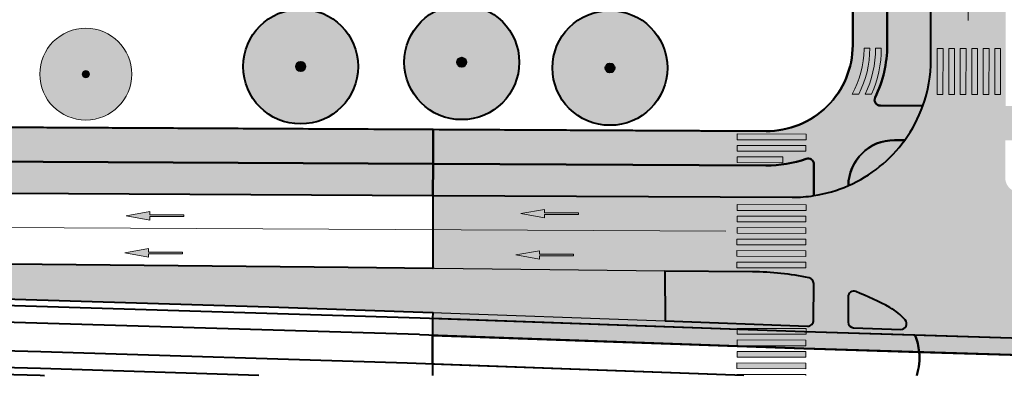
# Model space of a CAD drawing. Header units: metres. Extents: x 118946 to 119657, y 483154 to 483542.
# Tile 5 of 73: x 119101 to 119187, y 483154 to 483185. Entities that reach past the tile are written whole.
import ezdxf

# ---------------------------------------------------------------- set-up
doc = ezdxf.new("R2010")
doc.units = ezdxf.units.M
doc.header["$LTSCALE"] = 500
doc.header["$MEASUREMENT"] = 0
for name, color, linetype, lineweight in [('B-PV-GR-BOOM-S', 95, 'Continuous', 40), ('N-PV-GR-BOOM-S', 89, 'Continuous', 0), ('N-PV-VH-KANTOPSLUITING_OPSLUITBAND_100X200-G', 8, 'Continuous', 0), ('N-PV-VH-KANTOPSLUITING_TROTTOIRBAND_180 200-G', 8, 'Continuous', 0), ('N-PV-VH-KANTOPSLUITING_TROTTOIRBAND_280 300-G', 8, 'Continuous', 0), ('N-PV-VW-VERKEER_OPENBAARVERVOER_SPOOR TRAM-G', 8, 'Continuous', 40)]:
    doc.layers.add(name, color=color, linetype=linetype, lineweight=lineweight)
for name, color, linetype, lineweight, true_color in [('N-PV-AL-FILL_FIETSPAD-O', 7, 'Continuous', 40, 0xe67777), ('N-PV-AL-FILL_VERHARDING-O', 7, 'Continuous', 40, 0xe8e8e8), ('N-PV-AL-FILL_WEG-O', 7, 'Continuous', 40, 0xc8c8c8), ('N-PV-AL-FUNCTIE-G', 7, 'Continuous', 30, 0xc1c4c3), ('N-PV-VW-MARKERING_DWARS_OVERSTEEK_VOETGANGERS-G', 7, 'Continuous', 0, 0xfafafa), ('N-PV-VW-MARKERING_LANGS_STREEP_13_010-G', 7, 'Continuous', 0, 0xfafafa), ('N-PV-VW-MARKERING_PIJL-S', 7, 'Continuous', 0, 0xfafafa)]:
    doc.layers.add(name, color=color, linetype=linetype, lineweight=lineweight, true_color=true_color)

# ---------------------------------------------------------------- blocks, each defined once
blk = doc.blocks.new('N-SVW-MARKERING_PIJL_RD_5.0')
at = {"layer": 'N-PV-VW-MARKERING_PIJL-S'}
blk.add_hatch(color=256, dxfattribs=at).paths.add_polyline_path([(2.95, -0.375), (2.95, -0.075), (0, -0.075), (0, 0.075), (2.95, 0.075), (2.95, 0.375), (5, 0)])
for p, q in [((0, 0.075), (2.95, 0.075)), ((0, -0.075), (0, 0.075)), ((2.95, 0.375), (2.95, 0.075)), ((5, 0), (2.95, 0.375)), ((5, 0), (2.95, -0.375)), ((0, -0.075), (2.95, -0.075)), ((2.95, -0.075), (2.95, -0.375))]:
    blk.add_line(p, q, dxfattribs=at)
blk = doc.blocks.new('SGR-BOOM001_BOVENAANZICHT')
at = {"layer": 'B-PV-GR-BOOM-S', "ltscale": 0.001, "transparency": 33554585}
h = blk.add_hatch(color=256, dxfattribs=at)
edge = h.paths.add_edge_path()
edge.add_arc((0, 0), 5, 0, 360)
h = blk.add_hatch(color=256, dxfattribs=at)
edge = h.paths.add_edge_path()
edge.add_arc((0, 0), 0.4, 0, 360)
for radius in [5, 0.4]:
    blk.add_circle((0, 0), radius, dxfattribs=at)
blk = doc.blocks.new('SGR-BOOM001_BOVENAANZICHT_3')
at = {"layer": 'N-PV-GR-BOOM-S', "ltscale": 0.000918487, "transparency": 33554585}
h = blk.add_hatch(color=256, dxfattribs=at)
edge = h.paths.add_edge_path()
edge.add_arc((0, 0), 5, 0, 360)
h = blk.add_hatch(color=256, dxfattribs=at)
edge = h.paths.add_edge_path()
edge.add_arc((0, 0), 0.4, 0, 360)
for radius in [5, 0.4]:
    blk.add_circle((0, 0), radius, dxfattribs=at)

msp = doc.modelspace()

# ---------------------------------------------------------------- hatches: boundary and pattern name
at = {"layer": 'N-PV-AL-FILL_FIETSPAD-O', "ltscale": 0.001}
for points in [[(119173.314, 483170.929, -0.412127), (119177.323, 483174.892), (119178.216, 483174.89, 0.070882), (119179.792, 483177.886), (119176.096, 483177.895, -0.552307), (119175.647, 483178.612, 0.112383), (119176.691, 483183.155), (119176.872, 483263.91), (119173.872, 483263.917), (119173.692, 483183.161, -0.415065), (119166.153, 483175.678), (119137.195, 483175.827), (119137.188, 483172.827), (119166.138, 483172.678, 0.085491), (119169.653, 483173.265, -0.517129), (119170.318, 483172.792), (119170.312, 483170.056, 0.065416)], [(119057.064, 483172.257, -0.40871), (119058.069, 483173.234), (119137.188, 483172.827), (119137.195, 483175.827), (119058.084, 483176.233), (119051.226, 483175.835), (119037.489, 483175.905), (119037.476, 483172.905), (119051.211, 483172.835, -0.419679), (119052.204, 483171.81), (119052.172, 483170.504), (119057.021, 483170.487)]]:
    msp.add_hatch(color=256, dxfattribs=at).paths.add_polyline_path(points)
at = {"layer": 'N-PV-AL-FILL_VERHARDING-O', "ltscale": 0.001}
for points in [[(119179.957, 483302.057, 0.414213), (119176.95, 483299.064), (119176.945, 483296.88), (119176.691, 483183.155, -0.112383), (119175.647, 483178.612, 0.552307), (119176.096, 483177.895), (119179.792, 483177.886, 0.085269), (119180.489, 483181.89), (119180.791, 483302.055)], [(119178.216, 483174.89), (119177.323, 483174.892, 0.412127), (119173.314, 483170.929, 0.13364)], [(119058.069, 483173.234, 0.40871), (119057.064, 483172.257), (119057.021, 483170.487), (119058.52, 483170.481), (119063.526, 483170.455), (119087.212, 483170.334), (119100.204, 483170.267), (119137.182, 483170.077), (119137.188, 483172.827)], [(119168.427, 483169.917, 0.039443), (119170.312, 483170.056), (119170.318, 483172.792, 0.517129), (119169.653, 483173.265, -0.085491), (119166.138, 483172.678), (119137.188, 483172.827), (119137.182, 483170.077)], [(119164.975, 483163.422), (119157.347, 483163.473), (119157.368, 483159.142), (119169.77, 483158.693, 0.42418), (119170.288, 483159.192), (119170.295, 483162.416, 0.356454), (119169.896, 483162.907, 0.049585)], [(119173.976, 483161.697, 0.528104), (119173.293, 483161.233), (119173.288, 483159.049, 0.404317), (119173.77, 483158.549), (119177.866, 483158.4, 0.657208), (119178.26, 483159.229, 0.086972), (119176.917, 483160.313, 0.032529)]]:
    msp.add_hatch(color=256, dxfattribs=at).paths.add_polyline_path(points)
at = {"layer": 'N-PV-AL-FILL_WEG-O', "ltscale": 0.001}
h = msp.add_hatch(color=256, dxfattribs=at)
h.paths.add_polyline_path([(119168.427, 483169.917), (119137.182, 483170.077), (119137.168, 483163.705), (119157.347, 483163.473), (119164.975, 483163.422, -0.049585), (119169.896, 483162.907, -0.356454), (119170.295, 483162.416), (119170.288, 483159.192, -0.42418), (119169.77, 483158.693), (119157.368, 483159.142), (119137.159, 483159.867), (119137.158, 483159.351), (119169.49, 483158.203), (119179.095, 483157.91), (119189.384, 483157.597), (119192.953, 483157.503), (119196.523, 483157.423), (119200.093, 483157.36), (119201.32, 483157.344, -0.272832), (119207.256, 483160.825), (119207.517, 483160.825), (119215.444, 483160.807), (119264.3, 483160.698), (119267.679, 483161.108), (119267.698, 483169.69), (119215.464, 483169.807), (119207.962, 483169.824, -0.414214), (119195.989, 483181.85), (119195.991, 483182.853), (119196.011, 483191.692), (119189.511, 483191.707), (119189.491, 483182.868), (119189.48, 483177.864), (119186.98, 483177.87), (119186.991, 483182.874), (119187.011, 483191.712), (119180.513, 483191.727), (119180.489, 483181.89, -0.415065)])
h.paths.add_polyline_path([(119189.458, 483171.602, -1), (119186.958, 483171.608), (119186.97, 483174.868), (119189.47, 483174.863)])
h.paths.add_polyline_path([(119173.293, 483161.233, -0.528104), (119173.976, 483161.697, -0.032529), (119176.917, 483160.313, -0.086972), (119178.26, 483159.229, -0.657208), (119177.866, 483158.4), (119173.77, 483158.549, -0.404317), (119173.288, 483159.049)])
for points in [[(119179.095, 483157.91), (119169.49, 483158.203), (119137.158, 483159.351), (119137.155, 483157.88), (119169.442, 483156.734), (119179.477, 483156.428, 0.07698)], [(119201.32, 483157.344), (119200.093, 483157.36), (119196.523, 483157.423), (119192.953, 483157.503), (119189.384, 483157.597), (119179.095, 483157.91, -0.07698), (119179.477, 483156.428), (119189.342, 483156.128), (119192.917, 483156.033), (119196.494, 483155.953), (119200.07, 483155.89), (119200.718, 483155.881, -0.058546)]]:
    msp.add_hatch(color=256, dxfattribs=at).paths.add_polyline_path(points)
at = {"layer": 'N-PV-AL-FUNCTIE-G', "ltscale": 0.001}
msp.add_hatch(color=256, dxfattribs=at).paths.add_polyline_path([(119157.368, 483159.142), (119136.316, 483159.898), (119122.938, 483160.376), (119100.811, 483161.037), (119067.72, 483161.888), (119067.708, 483164.408), (119129.813, 483163.79), (119157.347, 483163.473)])
at = {"layer": 'N-PV-VW-MARKERING_DWARS_OVERSTEEK_VOETGANGERS-G'}
for color, points in [(256, [(119175.175, 483182.893), (119174.675, 483182.895), (119174.675, 483182.808, -0.128501), (119173.644, 483178.897), (119174.212, 483178.896, 0.122771)]), (256, [(119176.175, 483182.891), (119175.675, 483182.892, -0.115375), (119174.771, 483178.894), (119175.323, 483178.893, 0.108852)]), (253, [(119181.039, 483178.861), (119181.048, 483182.861), (119181.548, 483182.861), (119181.539, 483178.861)]), (253, [(119182.039, 483178.861), (119182.048, 483182.861), (119182.548, 483182.861), (119182.539, 483178.861)]), (253, [(119183.039, 483178.861), (119183.048, 483182.861), (119183.548, 483182.861), (119183.539, 483178.861)]), (253, [(119184.039, 483178.861), (119184.048, 483182.861), (119184.548, 483182.861), (119184.539, 483178.861)]), (253, [(119185.039, 483178.861), (119185.048, 483182.861), (119185.548, 483182.861), (119185.539, 483178.861)]), (253, [(119186.039, 483178.861), (119186.048, 483182.861), (119186.548, 483182.861), (119186.539, 483178.861)]), (253, [(119169.628, 483174.918), (119163.632, 483174.931), (119163.633, 483175.431), (119169.629, 483175.418)]), (253, [(119169.626, 483173.918), (119163.629, 483173.931), (119163.631, 483174.431), (119169.627, 483174.418)]), (253, [(119167.612, 483172.923), (119163.627, 483172.931), (119163.628, 483173.431), (119167.613, 483173.422)]), (253, [(119169.628, 483168.763), (119163.632, 483168.775), (119163.633, 483169.275), (119169.629, 483169.263)]), (253, [(119169.626, 483167.763), (119163.629, 483167.775), (119163.631, 483168.275), (119169.627, 483168.263)]), (253, [(119169.623, 483166.763), (119163.627, 483166.775), (119163.628, 483167.275), (119169.624, 483167.263)]), (253, [(119169.621, 483165.763), (119163.625, 483165.775), (119163.626, 483166.275), (119169.622, 483166.263)]), (253, [(119169.619, 483164.763), (119163.623, 483164.775), (119163.624, 483165.275), (119169.62, 483165.263)]), (253, [(119169.617, 483163.763), (119163.621, 483163.775), (119163.622, 483164.275), (119169.618, 483164.263)]), (253, [(119169.628, 483157.976), (119163.632, 483157.988), (119163.633, 483158.488), (119169.629, 483158.476)]), (253, [(119169.626, 483156.976), (119163.629, 483156.988), (119163.631, 483157.488), (119169.627, 483157.476)]), (253, [(119169.623, 483155.976), (119163.627, 483155.988), (119163.628, 483156.488), (119169.624, 483156.476)]), (253, [(119169.621, 483154.976), (119163.625, 483154.988), (119163.626, 483155.488), (119169.622, 483155.476)])]:
    msp.add_hatch(color=color, dxfattribs=at).paths.add_polyline_path(points)

# ---------------------------------------------------------------- linework, layer by layer
at = {"layer": 'N-PV-AL-FILL_FIETSPAD-O', "ltscale": 0.001, "flags": 128}
for points in [[(119173.314, 483170.929, -0.412127), (119177.323, 483174.892), (119178.216, 483174.89, 0.070882), (119179.792, 483177.886), (119176.096, 483177.895, -0.552307), (119175.647, 483178.612, 0.112383), (119176.691, 483183.155), (119176.872, 483263.91), (119173.872, 483263.917), (119173.692, 483183.161, -0.415065), (119166.153, 483175.678), (119137.195, 483175.827), (119137.188, 483172.827), (119166.138, 483172.678, 0.085491), (119169.653, 483173.265, -0.517129), (119170.318, 483172.792), (119170.312, 483170.056, 0.065416), (119173.314, 483170.929)], [(119057.064, 483172.257, -0.40871), (119058.069, 483173.234), (119137.188, 483172.827), (119137.195, 483175.827), (119058.084, 483176.233), (119051.226, 483175.835), (119037.489, 483175.905), (119037.476, 483172.905), (119051.211, 483172.835, -0.419679), (119052.204, 483171.81), (119052.172, 483170.504), (119057.021, 483170.487), (119057.064, 483172.257)]]:
    msp.add_lwpolyline(points, format="xyb", close=True, dxfattribs=at)
at = {"layer": 'N-PV-AL-FILL_VERHARDING-O', "ltscale": 0.001, "flags": 128}
for points in [[(119179.957, 483302.057, 0.414213), (119176.95, 483299.064), (119176.945, 483296.88), (119176.691, 483183.155, -0.112383), (119175.647, 483178.612, 0.552307), (119176.096, 483177.895), (119179.792, 483177.886, 0.085269), (119180.489, 483181.89), (119180.791, 483302.055), (119179.957, 483302.057)], [(119178.216, 483174.89), (119177.323, 483174.892, 0.412127), (119173.314, 483170.929, 0.13364), (119178.216, 483174.89)], [(119058.069, 483173.234, 0.40871), (119057.064, 483172.257), (119057.021, 483170.487), (119058.52, 483170.481), (119063.526, 483170.455), (119087.212, 483170.334), (119100.204, 483170.267), (119137.182, 483170.077), (119137.188, 483172.827), (119058.069, 483173.234)], [(119168.427, 483169.917, 0.039443), (119170.312, 483170.056), (119170.318, 483172.792, 0.517129), (119169.653, 483173.265, -0.085491), (119166.138, 483172.678), (119137.188, 483172.827), (119137.182, 483170.077), (119168.427, 483169.917)], [(119164.975, 483163.422), (119157.347, 483163.473), (119157.368, 483159.142), (119169.77, 483158.693, 0.42418), (119170.288, 483159.192), (119170.295, 483162.416, 0.356454), (119169.896, 483162.907, 0.049585), (119164.975, 483163.422)], [(119173.976, 483161.697, 0.528104), (119173.293, 483161.233), (119173.288, 483159.049, 0.404317), (119173.77, 483158.549), (119177.866, 483158.4, 0.657208), (119178.26, 483159.229, 0.086972), (119176.917, 483160.313, 0.032529), (119173.976, 483161.697)]]:
    msp.add_lwpolyline(points, format="xyb", close=True, dxfattribs=at)
msp.add_lwpolyline([(119051.226, 483175.835), (119058.084, 483176.233), (119166.153, 483175.678, 0.415065), (119173.692, 483183.161), (119173.954, 483300.769, 0.064794)], format="xyb", dxfattribs=at)
at = {"layer": 'N-PV-AL-FILL_WEG-O', "ltscale": 0.001, "flags": 128}
for points in [[(119052.172, 483170.504), (119057.021, 483170.487), (119058.52, 483170.481), (119063.526, 483170.455), (119087.212, 483170.334), (119100.204, 483170.267), (119137.182, 483170.077), (119137.168, 483163.705), (119129.813, 483163.79), (119067.708, 483164.408), (119062.477, 483164.426, 0.126221), (119057.658, 483163.183, 0.769729), (119057.932, 483162.056), (119067.72, 483161.888), (119100.811, 483161.037), (119122.938, 483160.376), (119136.316, 483159.898), (119137.159, 483159.867), (119137.158, 483159.351), (119137.155, 483157.88), (119137.149, 483155.379), (119137.147, 483154.404)], [(119164.227, 483154.404), (119137.149, 483155.379), (119137.155, 483157.88), (119169.442, 483156.734), (119179.477, 483156.428, -0.10284), (119179.259, 483154.404)], [(119179.259, 483154.404, 0.10284), (119179.477, 483156.428), (119189.342, 483156.128), (119192.917, 483156.033), (119196.494, 483155.953), (119200.07, 483155.89), (119200.718, 483155.881, 0.055404), (119200.475, 483154.404)], [(119056.696, 483154.404), (119056.698, 483155.28, -0.419727), (119056.953, 483155.53), (119067.633, 483155.305), (119103.022, 483154.416), (119103.404, 483154.404)]]:
    msp.add_lwpolyline(points, format="xyb", dxfattribs=at)
for points in [[(119179.095, 483157.91), (119169.49, 483158.203), (119137.158, 483159.351), (119137.155, 483157.88), (119169.442, 483156.734), (119179.477, 483156.428, 0.07698), (119179.095, 483157.91)], [(119201.32, 483157.344), (119200.093, 483157.36), (119196.523, 483157.423), (119192.953, 483157.503), (119189.384, 483157.597), (119179.095, 483157.91, -0.07698), (119179.477, 483156.428), (119189.342, 483156.128), (119192.917, 483156.033), (119196.494, 483155.953), (119200.07, 483155.89), (119200.718, 483155.881, -0.058546), (119201.32, 483157.344)]]:
    msp.add_lwpolyline(points, format="xyb", close=True, dxfattribs=at)
msp.add_lwpolyline([(119164.227, 483154.404), (119137.149, 483155.379), (119137.147, 483154.404)], dxfattribs=at)
at = {"layer": 'N-PV-AL-FUNCTIE-G', "ltscale": 0.001, "flags": 128}
msp.add_lwpolyline([(119067.708, 483164.408), (119067.72, 483161.888), (119100.811, 483161.037), (119122.938, 483160.376), (119136.316, 483159.898), (119157.368, 483159.142), (119157.347, 483163.473), (119129.813, 483163.79), (119067.708, 483164.408)], close=True, dxfattribs=at)
msp.add_lwpolyline([(119103.404, 483154.404), (119103.022, 483154.416), (119067.633, 483155.305), (119067.637, 483154.404)], dxfattribs=at)
at = {"layer": 'N-PV-VH-KANTOPSLUITING_OPSLUITBAND_100X200-G'}
for p, q in [((119173.954, 483300.769), (119173.692, 483183.161)), ((119176.691, 483183.155), (119176.95, 483299.064)), ((119179.792, 483177.886), (119176.096, 483177.895)), ((119166.153, 483175.678), (119058.084, 483176.233)), ((119177.323, 483174.892), (119178.216, 483174.89)), ((119058.069, 483173.234), (119166.138, 483172.678)), ((119170.318, 483172.792), (119170.312, 483170.056)), ((119170.295, 483162.416), (119170.288, 483159.192))]:
    msp.add_line(p, q, dxfattribs=at)
at = {"layer": 'N-PV-VH-KANTOPSLUITING_OPSLUITBAND_100X200-G', "extrusion": (0, 0, -1)}
for centre, radius, start, end in [((-119166.192, 483183.178), 7.5, 180.12788, 270.29434), ((-119176.097, 483178.395), 0.5, 270.12788, 25.77666), ((-119177.314, 483170.892), 4, 0.5364, 90.12788), ((-119169.818, 483172.793), 0.5, 70.74873, 180.12788)]:
    msp.add_arc(centre, radius, start, end, dxfattribs=at)
at = {"layer": 'N-PV-VH-KANTOPSLUITING_OPSLUITBAND_100X200-G'}
for start, end in [(334.22334, 359.87212), (269.70566, 289.25127)]:
    msp.add_arc((119166.192, 483183.178), 10.5, start, end, dxfattribs=at)
at = {"layer": 'N-PV-VH-KANTOPSLUITING_TROTTOIRBAND_180 200-G'}
for p, q in [((119157.347, 483163.473), (119164.975, 483163.422)), ((119173.288, 483159.049), (119173.293, 483161.233)), ((119169.77, 483158.693), (119157.368, 483159.142)), ((119177.866, 483158.4), (119173.77, 483158.549))]:
    msp.add_line(p, q, dxfattribs=at)
at = {"layer": 'N-PV-VH-KANTOPSLUITING_TROTTOIRBAND_180 200-G', "flags": 128}
msp.add_lwpolyline([(119157.368, 483159.142), (119136.316, 483159.898), (119122.938, 483160.376), (119100.811, 483161.037), (119067.72, 483161.888), (119067.708, 483164.408), (119129.813, 483163.79), (119157.347, 483163.473), (119157.368, 483159.142)], close=True, dxfattribs=at)
msp.add_lwpolyline([(119067.637, 483154.404), (119067.633, 483155.305), (119103.022, 483154.416), (119103.404, 483154.404)], dxfattribs=at)
at = {"layer": 'N-PV-VH-KANTOPSLUITING_TROTTOIRBAND_180 200-G', "extrusion": (0, 0, -1)}
for centre, radius, start, end in [((-119164.845, 483138.415), 25.007, 90.29795, 101.65269), ((-119169.795, 483162.418), 0.5, 101.65269, 180.12788), ((-119173.793, 483161.232), 0.5, 0.12788, 111.48281), ((-119164.817, 483138.427), 25.007, 111.48281, 118.93527), ((-119174.497, 483155.937), 5, 118.93527, 138.8178), ((-119169.788, 483159.193), 0.5, 180.12788, 272.07069), ((-119173.788, 483159.048), 0.5, 272.07069, 0.12788), ((-119177.884, 483158.9), 0.5, 138.8178, 272.07069)]:
    msp.add_arc(centre, radius, start, end, dxfattribs=at)
at = {"layer": 'N-PV-VH-KANTOPSLUITING_TROTTOIRBAND_280 300-G', "flags": 128}
msp.add_lwpolyline([(119180.801, 483305.919), (119180.489, 483181.89, -0.415065), (119168.427, 483169.917), (119063.526, 483170.455), (119058.52, 483170.481), (118998.087, 483170.702, -0.027767), (118987.008, 483171.358), (118983.468, 483171.766), (118969.407, 483173.327, 0.027756), (118958.33, 483173.937), (118946.307, 483173.939)], format="xyb", dxfattribs=at)
at = {"layer": 'N-PV-VW-MARKERING_DWARS_OVERSTEEK_VOETGANGERS-G', "flags": 128}
for points in [[(119175.175, 483182.893), (119174.675, 483182.895), (119174.675, 483182.808, -0.128501), (119173.644, 483178.897), (119174.212, 483178.896, 0.122771), (119175.175, 483182.893)], [(119176.175, 483182.891), (119175.675, 483182.892, -0.115375), (119174.771, 483178.894), (119175.323, 483178.893, 0.108852), (119176.175, 483182.891)]]:
    msp.add_lwpolyline(points, format="xyb", close=True, dxfattribs=at)
for points in [[(119181.048, 483182.861), (119181.039, 483178.861), (119181.539, 483178.861), (119181.548, 483182.861), (119181.048, 483182.861)], [(119182.048, 483182.861), (119182.039, 483178.861), (119182.539, 483178.861), (119182.548, 483182.861), (119182.048, 483182.861)], [(119183.048, 483182.861), (119183.039, 483178.861), (119183.539, 483178.861), (119183.548, 483182.861), (119183.048, 483182.861)], [(119184.048, 483182.861), (119184.039, 483178.861), (119184.539, 483178.861), (119184.548, 483182.861), (119184.048, 483182.861)], [(119185.048, 483182.861), (119185.039, 483178.861), (119185.539, 483178.861), (119185.548, 483182.861), (119185.048, 483182.861)], [(119186.048, 483182.861), (119186.039, 483178.861), (119186.539, 483178.861), (119186.548, 483182.861), (119186.048, 483182.861)], [(119163.632, 483174.931), (119169.628, 483174.918), (119169.629, 483175.418), (119163.633, 483175.431), (119163.632, 483174.931)], [(119163.629, 483173.931), (119169.626, 483173.918), (119169.627, 483174.418), (119163.631, 483174.431), (119163.629, 483173.931)], [(119163.627, 483172.931), (119167.612, 483172.923), (119167.613, 483173.422), (119163.628, 483173.431), (119163.627, 483172.931)], [(119163.632, 483168.775), (119169.628, 483168.763), (119169.629, 483169.263), (119163.633, 483169.275), (119163.632, 483168.775)], [(119163.629, 483167.775), (119169.626, 483167.763), (119169.627, 483168.263), (119163.631, 483168.275), (119163.629, 483167.775)], [(119163.627, 483166.775), (119169.623, 483166.763), (119169.624, 483167.263), (119163.628, 483167.275), (119163.627, 483166.775)], [(119163.625, 483165.775), (119169.621, 483165.763), (119169.622, 483166.263), (119163.626, 483166.275), (119163.625, 483165.775)], [(119163.623, 483164.775), (119169.619, 483164.763), (119169.62, 483165.263), (119163.624, 483165.275), (119163.623, 483164.775)], [(119163.621, 483163.775), (119169.617, 483163.763), (119169.618, 483164.263), (119163.622, 483164.275), (119163.621, 483163.775)], [(119163.632, 483157.988), (119169.628, 483157.976), (119169.629, 483158.476), (119163.633, 483158.488), (119163.632, 483157.988)], [(119163.629, 483156.988), (119169.626, 483156.976), (119169.627, 483157.476), (119163.631, 483157.488), (119163.629, 483156.988)], [(119163.627, 483155.988), (119169.623, 483155.976), (119169.624, 483156.476), (119163.628, 483156.488), (119163.627, 483155.988)], [(119163.625, 483154.988), (119169.621, 483154.976), (119169.622, 483155.476), (119163.626, 483155.488), (119163.625, 483154.988)]]:
    msp.add_lwpolyline(points, close=True, dxfattribs=at)
msp.add_lwpolyline([(119169.62, 483154.404), (119169.62, 483154.476), (119163.624, 483154.488), (119163.624, 483154.404)], dxfattribs=at)
at = {"layer": 'N-PV-VW-MARKERING_LANGS_STREEP_13_010-G'}
for p, q in [((119183.746, 483185.31), (119183.994, 483296.48)), ((119065.483, 483167.455), (119162.649, 483166.956))]:
    msp.add_line(p, q, dxfattribs=at)
at = {"layer": 'N-PV-VW-VERKEER_OPENBAARVERVOER_SPOOR TRAM-G', "ltscale": 0.001, "flags": 128}
for points in [[(119136.068, 483159.396), (119100.795, 483160.463), (119070.193, 483161.249), (119039.587, 483161.892), (119038.568, 483161.909)], [(119136.018, 483157.971), (119100.754, 483159.013), (119070.159, 483159.799), (119039.56, 483160.442), (119038.544, 483160.459)], [(119234.238, 483157.192), (119207.233, 483157.279), (119203.663, 483157.312), (119200.093, 483157.36), (119196.523, 483157.423), (119192.953, 483157.503), (119189.384, 483157.597), (119169.49, 483158.203), (119136.068, 483159.39)], [(119134.953, 483155.457), (119103.079, 483156.44), (119072.49, 483157.228), (119041.898, 483157.871), (119038.606, 483157.926)], [(119234.233, 483155.722), (119207.224, 483155.809), (119203.646, 483155.842), (119200.07, 483155.89), (119196.494, 483155.953), (119192.917, 483156.033), (119189.342, 483156.128), (119169.442, 483156.734), (119136.016, 483157.921)], [(119122.042, 483154.404), (119103.038, 483154.991), (119072.456, 483155.779), (119041.871, 483156.422), (119038.582, 483156.476)], [(119164.227, 483154.404), (119134.953, 483155.458)]]:
    msp.add_lwpolyline(points, dxfattribs=at)

# ---------------------------------------------------------------- block references
at = {"layer": 'B-PV-GR-BOOM-S', "ltscale": 0.001, "transparency": 33554585}
for p in [(119139.684, 483181.676), (119125.678, 483181.302), (119152.576, 483181.18)]:
    msp.add_blockref('SGR-BOOM001_BOVENAANZICHT', p, dxfattribs=at)
at = {"layer": 'N-PV-GR-BOOM-S', "ltscale": 0.000918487, "transparency": 33554585, "xscale": 0.8, "yscale": 0.8, "zscale": 0.8}
msp.add_blockref('SGR-BOOM001_BOVENAANZICHT_3', (119106.99, 483180.639), dxfattribs=at)
at = {"layer": 'N-PV-VW-MARKERING_PIJL-S', "rotation": 179.932672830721}
for p in [(119115.515, 483168.305), (119149.836, 483168.482), (119115.399, 483165.065), (119149.396, 483164.882)]:
    msp.add_blockref('N-SVW-MARKERING_PIJL_RD_5.0', p, dxfattribs=at)

doc.saveas('drawing.dxf')
